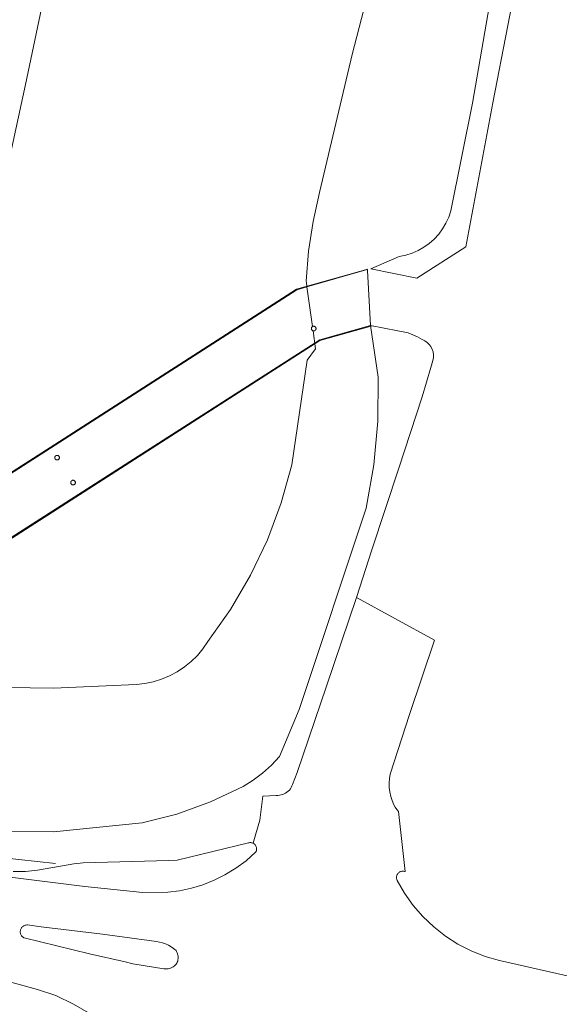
# Model space of a CAD drawing. Header units: metres. Extents: x 105376 to 107446, y 444190 to 447356.
# Tile 87 of 90: x 107296 to 107341, y 446226 to 446307. Entities that reach past the tile are written whole.
import ezdxf

# ---------------------------------------------------------------- set-up
doc = ezdxf.new("R2010")
doc.units = ezdxf.units.M
doc.header["$MEASUREMENT"] = 0
for name, color, linetype, lineweight in [('begroeid terreindeel kenmerkpunt', 3, 'Continuous', 0), ('ondersteunend wegdeel vlak', 2, 'Continuous', 0), ('overbruggingsdeel plus 1 vlak', 4, 'Continuous', 0), ('overbruggingsdeel vlak', 4, 'Continuous', 0), ('waterdeel vlak', 4, 'Continuous', 0), ('wegdeel plus 1 vlak', 2, 'Continuous', 0), ('wegdeel vlak', 2, 'Continuous', 0), ('weginrichtingselement lijn', 5, 'Continuous', 0)]:
    doc.layers.add(name, color=color, linetype=linetype, lineweight=lineweight)

msp = doc.modelspace()

# ---------------------------------------------------------------- linework, layer by layer
at = {"layer": 'begroeid terreindeel kenmerkpunt', "flags": 128}
for points in [[(107337.742, 446312.75), (107335.28, 446300.04), (107333.068, 446288.219), (107329.039, 446285.64), (107325.267, 446286.401), (107327.597, 446287.408), (107328.129, 446287.518), (107328.648, 446287.683), (107329.146, 446287.901), (107329.618, 446288.17), (107330.06, 446288.487), (107330.467, 446288.847), (107330.834, 446289.249), (107331.157, 446289.686), (107331.433, 446290.155), (107331.658, 446290.649), (107331.831, 446291.165), (107333.615, 446300.016), (107338.389, 446327.732)], [(107337.742, 446312.75), (107335.28, 446300.04), (107333.068, 446288.219), (107329.039, 446285.64), (107325.267, 446286.401), (107327.597, 446287.408), (107328.129, 446287.518), (107328.648, 446287.683), (107329.146, 446287.901), (107329.618, 446288.17), (107330.06, 446288.487), (107330.467, 446288.847), (107330.834, 446289.249), (107331.157, 446289.686), (107331.433, 446290.155), (107331.658, 446290.649), (107331.831, 446291.165), (107333.615, 446300.016), (107338.389, 446327.732)], [(107325.997, 446312.788), (107323.723, 446304.004), (107321.056, 446292.676), (107320.52, 446290.279), (107320.153, 446287.85), (107319.956, 446285.402), (107319.974, 446285.27), (107320.022, 446284.921), (107319.194, 446284.683), (107298.967, 446271.686), (107288.547, 446265.017), (107287.198, 446266.956), (107287.754, 446267.848), (107288.223, 446268.789), (107288.602, 446269.769), (107288.888, 446270.781), (107290.694, 446277.954), (107294.166, 446288.89), (107296.912, 446301.528), (107299.477, 446313.668)], [(107325.997, 446312.788), (107323.723, 446304.004), (107321.056, 446292.676), (107320.52, 446290.279), (107320.153, 446287.85), (107319.956, 446285.402), (107319.974, 446285.27), (107320.022, 446284.921), (107319.194, 446284.683), (107298.967, 446271.686), (107288.547, 446265.017), (107287.198, 446266.956), (107287.754, 446267.848), (107288.223, 446268.789), (107288.602, 446269.769), (107288.888, 446270.781), (107290.694, 446277.954), (107294.166, 446288.89), (107296.912, 446301.528), (107299.477, 446313.668)], [(107289.585, 446252.106), (107299.211, 446251.974), (107305.998, 446252.275), (107306.707, 446252.356), (107307.405, 446252.503), (107308.086, 446252.716), (107308.744, 446252.992), (107309.373, 446253.33), (107309.967, 446253.725), (107310.521, 446254.174), (107311.03, 446254.674), (107311.489, 446255.22), (107311.895, 446255.807), (107313.76, 446258.451), (107315.391, 446261.246), (107316.777, 446264.17), (107317.906, 446267.203), (107318.77, 446270.321), (107320.042, 446278.912), (107320.726, 446279.841), (107320.522, 446281.317), (107320.541, 446281.312), (107320.561, 446281.309), (107320.581, 446281.309), (107320.6, 446281.31), (107320.62, 446281.313), (107320.639, 446281.319), (107320.657, 446281.326), (107320.675, 446281.335), (107320.691, 446281.346), (107320.707, 446281.359), (107320.721, 446281.373), (107320.733, 446281.388), (107320.743, 446281.405), (107320.752, 446281.423), (107320.759, 446281.441), (107320.764, 446281.461), (107320.767, 446281.48), (107320.768, 446281.5), (107320.767, 446281.52), (107320.764, 446281.539), (107320.758, 446281.558), (107320.751, 446281.577), (107320.742, 446281.594), (107320.731, 446281.611), (107320.719, 446281.626), (107320.704, 446281.64), (107320.689, 446281.653), (107320.672, 446281.663), (107320.655, 446281.672), (107320.636, 446281.679), (107320.617, 446281.684), (107320.597, 446281.687), (107320.578, 446281.688), (107320.558, 446281.687), (107320.538, 446281.684), (107320.519, 446281.679), (107320.501, 446281.672), (107320.483, 446281.663), (107320.478, 446281.661), (107320.474, 446281.658), (107320.022, 446284.921), (107324.977, 446286.347), (107324.981, 446286.278), (107325.249, 446281.759), (107325.864, 446277.501), (107325.829, 446273.9), (107325.503, 446270.314), (107324.887, 446266.766), (107319.382, 446250.241), (107317.781, 446246.364), (107317.108, 446245.658), (107316.38, 446245.009), (107315.601, 446244.421), (107314.776, 446243.9), (107312.114, 446242.641), (107309.343, 446241.645), (107306.488, 446240.922), (107299.233, 446240.19), (107292.3, 446240.204)], [(107289.585, 446252.106), (107299.211, 446251.974), (107305.998, 446252.275), (107306.707, 446252.356), (107307.405, 446252.503), (107308.086, 446252.716), (107308.744, 446252.992), (107309.373, 446253.33), (107309.967, 446253.725), (107310.521, 446254.174), (107311.03, 446254.674), (107311.489, 446255.22), (107311.895, 446255.807), (107313.76, 446258.451), (107315.391, 446261.246), (107316.777, 446264.17), (107317.906, 446267.203), (107318.77, 446270.321), (107320.042, 446278.912), (107320.726, 446279.841), (107320.522, 446281.317), (107320.541, 446281.312), (107320.561, 446281.309), (107320.581, 446281.309), (107320.6, 446281.31), (107320.62, 446281.313), (107320.639, 446281.319), (107320.657, 446281.326), (107320.675, 446281.335), (107320.691, 446281.346), (107320.707, 446281.359), (107320.721, 446281.373), (107320.733, 446281.388), (107320.743, 446281.405), (107320.752, 446281.423), (107320.759, 446281.441), (107320.764, 446281.461), (107320.767, 446281.48), (107320.768, 446281.5), (107320.767, 446281.52), (107320.764, 446281.539), (107320.758, 446281.558), (107320.751, 446281.577), (107320.742, 446281.594), (107320.731, 446281.611), (107320.719, 446281.626), (107320.704, 446281.64), (107320.689, 446281.653), (107320.672, 446281.663), (107320.655, 446281.672), (107320.636, 446281.679), (107320.617, 446281.684), (107320.597, 446281.687), (107320.578, 446281.688), (107320.558, 446281.687), (107320.538, 446281.684), (107320.519, 446281.679), (107320.501, 446281.672), (107320.483, 446281.663), (107320.478, 446281.661), (107320.474, 446281.658), (107320.022, 446284.921), (107324.977, 446286.347), (107324.981, 446286.278), (107325.249, 446281.759), (107325.864, 446277.501), (107325.829, 446273.9), (107325.503, 446270.314), (107324.887, 446266.766), (107319.382, 446250.241), (107317.781, 446246.364), (107317.108, 446245.658), (107316.38, 446245.009), (107315.601, 446244.421), (107314.776, 446243.9), (107312.114, 446242.641), (107309.343, 446241.645), (107306.488, 446240.922), (107299.233, 446240.19), (107292.3, 446240.204)], [(107288.547, 446265.017), (107298.967, 446271.686), (107319.194, 446284.683), (107320.022, 446284.921), (107320.474, 446281.658), (107320.458, 446281.647), (107320.444, 446281.634), (107320.431, 446281.619), (107320.419, 446281.604), (107320.41, 446281.587), (107320.402, 446281.569), (107320.395, 446281.551), (107320.391, 446281.532), (107320.388, 446281.513), (107320.388, 446281.493), (107320.39, 446281.474), (107320.393, 446281.455), (107320.398, 446281.436), (107320.406, 446281.419), (107320.415, 446281.401), (107320.426, 446281.385), (107320.438, 446281.37), (107320.452, 446281.357), (107320.467, 446281.345), (107320.483, 446281.334), (107320.495, 446281.327), (107320.508, 446281.321), (107320.522, 446281.317), (107320.726, 446279.841), (107320.042, 446278.912), (107318.77, 446270.321), (107317.906, 446267.203), (107316.777, 446264.17), (107315.391, 446261.246), (107313.76, 446258.451), (107311.895, 446255.807), (107311.489, 446255.22), (107311.03, 446254.674), (107310.521, 446254.174), (107309.967, 446253.725), (107309.373, 446253.33), (107308.744, 446252.992), (107308.086, 446252.716), (107307.405, 446252.503), (107306.707, 446252.356), (107305.998, 446252.275), (107299.211, 446251.974), (107289.585, 446252.106)]]:
    msp.add_lwpolyline(points, dxfattribs=at)
for points in [[(107299.428, 446271.069), (107299.412, 446271.059), (107299.397, 446271.047), (107299.384, 446271.034), (107299.372, 446271.019), (107299.361, 446271.004), (107299.352, 446270.987), (107299.344, 446270.969), (107299.339, 446270.951), (107299.335, 446270.933), (107299.333, 446270.914), (107299.333, 446270.895), (107299.335, 446270.876), (107299.339, 446270.858), (107299.344, 446270.84), (107299.352, 446270.822), (107299.361, 446270.805), (107299.372, 446270.79), (107299.384, 446270.775), (107299.397, 446270.762), (107299.412, 446270.75), (107299.428, 446270.74), (107299.445, 446270.731), (107299.463, 446270.724), (107299.482, 446270.719), (107299.501, 446270.716), (107299.521, 446270.715), (107299.54, 446270.715), (107299.559, 446270.718), (107299.578, 446270.723), (107299.596, 446270.729), (107299.614, 446270.738), (107299.63, 446270.748), (107299.646, 446270.759), (107299.66, 446270.773), (107299.673, 446270.787), (107299.684, 446270.803), (107299.693, 446270.82), (107299.701, 446270.838), (107299.707, 446270.856), (107299.711, 446270.875), (107299.713, 446270.895), (107299.713, 446270.914), (107299.711, 446270.934), (107299.707, 446270.953), (107299.701, 446270.971), (107299.693, 446270.989), (107299.684, 446271.006), (107299.673, 446271.022), (107299.66, 446271.036), (107299.646, 446271.05), (107299.63, 446271.061), (107299.614, 446271.071), (107299.596, 446271.08), (107299.578, 446271.086), (107299.559, 446271.091), (107299.54, 446271.094), (107299.521, 446271.094), (107299.501, 446271.093), (107299.482, 446271.09), (107299.463, 446271.085), (107299.445, 446271.078)], [(107300.733, 446269.022), (107300.717, 446269.012), (107300.702, 446269), (107300.689, 446268.987), (107300.677, 446268.972), (107300.666, 446268.957), (107300.657, 446268.94), (107300.649, 446268.922), (107300.644, 446268.904), (107300.64, 446268.886), (107300.638, 446268.867), (107300.638, 446268.848), (107300.64, 446268.829), (107300.644, 446268.811), (107300.649, 446268.793), (107300.657, 446268.775), (107300.666, 446268.758), (107300.677, 446268.743), (107300.689, 446268.728), (107300.702, 446268.715), (107300.717, 446268.703), (107300.733, 446268.693), (107300.75, 446268.684), (107300.768, 446268.677), (107300.787, 446268.672), (107300.806, 446268.669), (107300.826, 446268.668), (107300.845, 446268.668), (107300.864, 446268.671), (107300.883, 446268.676), (107300.901, 446268.682), (107300.919, 446268.691), (107300.935, 446268.701), (107300.951, 446268.712), (107300.965, 446268.726), (107300.978, 446268.74), (107300.989, 446268.756), (107300.998, 446268.773), (107301.006, 446268.791), (107301.012, 446268.809), (107301.016, 446268.828), (107301.018, 446268.848), (107301.018, 446268.867), (107301.016, 446268.887), (107301.012, 446268.906), (107301.006, 446268.924), (107300.998, 446268.942), (107300.989, 446268.959), (107300.978, 446268.975), (107300.965, 446268.989), (107300.951, 446269.003), (107300.935, 446269.014), (107300.919, 446269.024), (107300.901, 446269.033), (107300.883, 446269.039), (107300.864, 446269.044), (107300.845, 446269.047), (107300.826, 446269.047), (107300.806, 446269.046), (107300.787, 446269.043), (107300.768, 446269.038), (107300.75, 446269.031)]]:
    msp.add_lwpolyline(points, close=True, dxfattribs=at)
at = {"layer": 'ondersteunend wegdeel vlak', "flags": 128}
for points in [[(107292.3, 446240.204), (107299.233, 446240.19), (107306.488, 446240.922), (107309.343, 446241.645), (107312.114, 446242.641), (107314.776, 446243.9), (107315.601, 446244.421), (107316.38, 446245.009), (107317.108, 446245.658), (107317.781, 446246.364), (107319.382, 446250.241), (107324.887, 446266.766), (107325.503, 446270.314), (107325.829, 446273.9), (107325.864, 446277.501), (107325.249, 446281.759), (107327.494, 446281.302), (107327.914, 446281.243), (107328.326, 446281.142), (107328.726, 446280.999), (107329.109, 446280.817), (107329.472, 446280.598), (107329.684, 446280.498), (107329.877, 446280.365), (107330.047, 446280.202), (107330.182, 446280.023), (107330.187, 446280.014), (107330.296, 446279.807), (107330.37, 446279.584), (107330.407, 446279.352), (107330.406, 446279.117), (107330.367, 446278.886), (107330.191, 446278.297), (107329.477, 446275.903), (107327.57, 446270.053), (107325.355, 446263.334), (107324.091, 446259.413), (107321.639, 446252.15), (107319.213, 446245.05), (107318.846, 446244.077), (107318.796, 446243.954), (107318.735, 446243.836), (107318.662, 446243.724), (107318.578, 446243.621), (107318.484, 446243.526), (107318.382, 446243.442), (107318.271, 446243.367), (107318.154, 446243.305), (107318.031, 446243.254), (107317.903, 446243.216), (107317.773, 446243.19), (107317.64, 446243.178), (107317.507, 446243.179), (107316.406, 446243.125), (107316.165, 446241.156), (107315.837, 446240.018), (107315.614, 446239.245), (107315.57, 446239.266), (107315.523, 446239.282), (107315.476, 446239.294), (107315.427, 446239.301), (107315.378, 446239.303), (107315.329, 446239.301), (107315.281, 446239.294), (107315.233, 446239.282), (107309.382, 446237.862), (107308.678, 446237.825), (107301.645, 446237.649), (107300.89, 446237.57), (107297.923, 446237.042), (107296.921, 446236.942), (107295.915, 446236.938)], [(107292.3, 446240.204), (107299.233, 446240.19), (107306.488, 446240.922), (107309.343, 446241.645), (107312.114, 446242.641), (107314.776, 446243.9), (107315.601, 446244.421), (107316.38, 446245.009), (107317.108, 446245.658), (107317.781, 446246.364), (107319.382, 446250.241), (107324.887, 446266.766), (107325.503, 446270.314), (107325.829, 446273.9), (107325.864, 446277.501), (107325.249, 446281.759), (107327.494, 446281.302), (107327.914, 446281.243), (107328.326, 446281.142), (107328.726, 446280.999), (107329.109, 446280.817), (107329.472, 446280.598), (107329.684, 446280.498), (107329.877, 446280.365), (107330.047, 446280.202), (107330.182, 446280.023), (107330.187, 446280.014), (107330.296, 446279.807), (107330.37, 446279.584), (107330.407, 446279.352), (107330.406, 446279.117), (107330.367, 446278.886), (107330.191, 446278.297), (107329.477, 446275.903), (107327.57, 446270.053), (107325.355, 446263.334), (107324.091, 446259.413), (107321.639, 446252.15), (107319.213, 446245.05), (107318.846, 446244.077), (107318.796, 446243.954), (107318.735, 446243.836), (107318.662, 446243.724), (107318.578, 446243.621), (107318.484, 446243.526), (107318.382, 446243.442), (107318.271, 446243.367), (107318.154, 446243.305), (107318.031, 446243.254), (107317.903, 446243.216), (107317.773, 446243.19), (107317.64, 446243.178), (107317.507, 446243.179), (107316.406, 446243.125), (107316.165, 446241.156), (107315.837, 446240.018), (107315.614, 446239.245), (107315.57, 446239.266), (107315.523, 446239.282), (107315.476, 446239.294), (107315.427, 446239.301), (107315.378, 446239.303), (107315.329, 446239.301), (107315.281, 446239.294), (107315.233, 446239.282), (107309.382, 446237.862), (107308.678, 446237.825), (107301.645, 446237.649), (107300.89, 446237.57), (107297.923, 446237.042), (107296.921, 446236.942), (107295.915, 446236.938)], [(107295.915, 446236.938), (107296.921, 446236.942), (107297.923, 446237.042), (107300.89, 446237.57), (107301.645, 446237.649), (107308.678, 446237.825), (107309.382, 446237.862), (107315.233, 446239.282), (107315.281, 446239.294), (107315.329, 446239.301), (107315.378, 446239.303), (107315.427, 446239.301), (107315.476, 446239.294), (107315.523, 446239.282), (107315.57, 446239.266), (107315.614, 446239.245), (107315.656, 446239.221), (107315.695, 446239.192), (107315.731, 446239.161), (107315.764, 446239.126), (107315.793, 446239.088), (107315.819, 446239.047), (107315.841, 446239.004), (107315.859, 446238.959), (107315.872, 446238.913), (107315.884, 446238.868), (107315.891, 446238.822), (107315.894, 446238.776), (107315.891, 446238.729), (107315.884, 446238.684), (107315.872, 446238.639), (107315.855, 446238.595), (107315.834, 446238.554), (107315.809, 446238.515), (107315.029, 446237.818), (107314.185, 446237.198), (107313.287, 446236.662), (107312.404, 446236.217), (107311.487, 446235.85), (107310.541, 446235.563), (107309.575, 446235.358), (107308.594, 446235.237), (107306.553, 446235.211), (107301.808, 446235.697), (107293.888, 446236.674)], [(107295.915, 446236.938), (107296.921, 446236.942), (107297.923, 446237.042), (107300.89, 446237.57), (107301.645, 446237.649), (107308.678, 446237.825), (107309.382, 446237.862), (107315.233, 446239.282), (107315.281, 446239.294), (107315.329, 446239.301), (107315.378, 446239.303), (107315.427, 446239.301), (107315.476, 446239.294), (107315.523, 446239.282), (107315.57, 446239.266), (107315.614, 446239.245), (107315.656, 446239.221), (107315.695, 446239.192), (107315.731, 446239.161), (107315.764, 446239.126), (107315.793, 446239.088), (107315.819, 446239.047), (107315.841, 446239.004), (107315.859, 446238.959), (107315.872, 446238.913), (107315.884, 446238.868), (107315.891, 446238.822), (107315.894, 446238.776), (107315.891, 446238.729), (107315.884, 446238.684), (107315.872, 446238.639), (107315.855, 446238.595), (107315.834, 446238.554), (107315.809, 446238.515), (107315.029, 446237.818), (107314.185, 446237.198), (107313.287, 446236.662), (107312.404, 446236.217), (107311.487, 446235.85), (107310.541, 446235.563), (107309.575, 446235.358), (107308.594, 446235.237), (107306.553, 446235.211), (107301.808, 446235.697), (107293.888, 446236.674)], [(107286.314, 446230.414), (107297.916, 446227.254), (107299.411, 446226.757), (107300.873, 446226.04), (107302.284, 446225.229)], [(107286.314, 446230.414), (107297.916, 446227.254), (107299.411, 446226.757), (107300.873, 446226.04), (107302.284, 446225.229)]]:
    msp.add_lwpolyline(points, dxfattribs=at)
msp.add_lwpolyline([(107297.079, 446232.545), (107298.22, 446232.389), (107303.248, 446231.798), (107307.676, 446231.18), (107307.929, 446231.141), (107308.178, 446231.078), (107308.42, 446230.993), (107308.652, 446230.886), (107308.874, 446230.757), (107309.083, 446230.608), (107309.277, 446230.441), (107309.329, 446230.356), (107309.373, 446230.266), (107309.408, 446230.173), (107309.433, 446230.077), (107309.449, 446229.978), (107309.455, 446229.878), (107309.451, 446229.779), (107309.438, 446229.68), (107309.415, 446229.583), (107309.382, 446229.489), (107309.34, 446229.398), (107309.29, 446229.312), (107309.213, 446229.233), (107309.128, 446229.162), (107309.036, 446229.099), (107308.938, 446229.047), (107308.836, 446229.004), (107308.73, 446228.972), (107308.621, 446228.951), (107308.511, 446228.94), (107308.4, 446228.941), (107308.29, 446228.953), (107305.743, 446229.359), (107305.1, 446229.518), (107302.178, 446230.173), (107296.827, 446231.474), (107296.776, 446231.5), (107296.728, 446231.531), (107296.683, 446231.567), (107296.642, 446231.607), (107296.605, 446231.651), (107296.573, 446231.699), (107296.546, 446231.75), (107296.525, 446231.803), (107296.509, 446231.858), (107296.499, 446231.914), (107296.494, 446231.972), (107296.496, 446232.029), (107296.503, 446232.086), (107296.516, 446232.142), (107296.535, 446232.196), (107296.559, 446232.248), (107296.589, 446232.297), (107296.623, 446232.343), (107296.662, 446232.385), (107296.705, 446232.423), (107296.752, 446232.457), (107296.801, 446232.485), (107296.854, 446232.509), (107296.908, 446232.526), (107296.965, 446232.538), (107297.022, 446232.545)], close=True, dxfattribs=at)
msp.add_lwpolyline([(107297.079, 446232.545), (107298.22, 446232.389), (107303.248, 446231.798), (107307.676, 446231.18), (107307.929, 446231.141), (107308.178, 446231.078), (107308.42, 446230.993), (107308.652, 446230.886), (107308.874, 446230.757), (107309.083, 446230.608), (107309.277, 446230.441), (107309.329, 446230.356), (107309.373, 446230.266), (107309.408, 446230.173), (107309.433, 446230.077), (107309.449, 446229.978), (107309.455, 446229.878), (107309.451, 446229.779), (107309.438, 446229.68), (107309.415, 446229.583), (107309.382, 446229.489), (107309.34, 446229.398), (107309.29, 446229.312), (107309.213, 446229.233), (107309.128, 446229.162), (107309.036, 446229.099), (107308.938, 446229.047), (107308.836, 446229.004), (107308.73, 446228.972), (107308.621, 446228.951), (107308.511, 446228.94), (107308.4, 446228.941), (107308.29, 446228.953), (107305.743, 446229.359), (107305.1, 446229.518), (107302.178, 446230.173), (107296.827, 446231.474), (107296.776, 446231.5), (107296.728, 446231.531), (107296.683, 446231.567), (107296.642, 446231.607), (107296.605, 446231.651), (107296.573, 446231.699), (107296.546, 446231.75), (107296.525, 446231.803), (107296.509, 446231.858), (107296.499, 446231.914), (107296.494, 446231.972), (107296.496, 446232.029), (107296.503, 446232.086), (107296.516, 446232.142), (107296.535, 446232.196), (107296.559, 446232.248), (107296.589, 446232.297), (107296.623, 446232.343), (107296.662, 446232.385), (107296.705, 446232.423), (107296.752, 446232.457), (107296.801, 446232.485), (107296.854, 446232.509), (107296.908, 446232.526), (107296.965, 446232.538), (107297.022, 446232.545)], close=True, dxfattribs=at)
at = {"layer": 'overbruggingsdeel plus 1 vlak', "flags": 128}
msp.add_lwpolyline([(107264.284, 446224.727), (107264.703, 446230.432), (107268.04, 446245.475), (107269.798, 446251.019), (107273.736, 446255.537), (107298.967, 446271.686), (107319.194, 446284.683), (107320.022, 446284.921), (107324.977, 446286.347), (107324.981, 446286.278), (107325.249, 446281.759), (107321.072, 446280.57), (107294.66, 446263.661), (107276.631, 446252.121), (107273.692, 446248.818), (107272.359, 446244.332), (107269.124, 446229.758), (107268.707, 446225.349)], dxfattribs=at)
msp.add_lwpolyline([(107264.284, 446224.727), (107264.703, 446230.432), (107268.04, 446245.475), (107269.798, 446251.019), (107273.736, 446255.537), (107298.967, 446271.686), (107319.194, 446284.683), (107320.022, 446284.921), (107324.977, 446286.347), (107324.981, 446286.278), (107325.249, 446281.759), (107321.072, 446280.57), (107294.66, 446263.661), (107276.631, 446252.121), (107273.692, 446248.818), (107272.359, 446244.332), (107269.124, 446229.758), (107268.707, 446225.349)], dxfattribs=at)
at = {"layer": 'overbruggingsdeel vlak', "flags": 128}
for points in [[(107299.428, 446270.74), (107299.412, 446270.75), (107299.397, 446270.762), (107299.384, 446270.775), (107299.372, 446270.79), (107299.361, 446270.805), (107299.352, 446270.822), (107299.344, 446270.84), (107299.339, 446270.858), (107299.335, 446270.876), (107299.333, 446270.895), (107299.333, 446270.914), (107299.335, 446270.933), (107299.339, 446270.951), (107299.344, 446270.969), (107299.352, 446270.987), (107299.361, 446271.004), (107299.372, 446271.019), (107299.384, 446271.034), (107299.397, 446271.047), (107299.412, 446271.059), (107299.428, 446271.069), (107299.445, 446271.078), (107299.463, 446271.085), (107299.482, 446271.09), (107299.501, 446271.093), (107299.521, 446271.094), (107299.54, 446271.094), (107299.559, 446271.091), (107299.578, 446271.086), (107299.596, 446271.08), (107299.614, 446271.071), (107299.63, 446271.061), (107299.646, 446271.05), (107299.66, 446271.036), (107299.673, 446271.022), (107299.684, 446271.006), (107299.693, 446270.989), (107299.701, 446270.971), (107299.707, 446270.953), (107299.711, 446270.934), (107299.713, 446270.914), (107299.713, 446270.895), (107299.711, 446270.875), (107299.707, 446270.856), (107299.701, 446270.838), (107299.693, 446270.82), (107299.684, 446270.803), (107299.673, 446270.787), (107299.66, 446270.773), (107299.646, 446270.759), (107299.63, 446270.748), (107299.614, 446270.738), (107299.596, 446270.729), (107299.578, 446270.723), (107299.559, 446270.718), (107299.54, 446270.715), (107299.521, 446270.715), (107299.501, 446270.716), (107299.482, 446270.719), (107299.463, 446270.724), (107299.445, 446270.731)], [(107299.428, 446270.74), (107299.412, 446270.75), (107299.397, 446270.762), (107299.384, 446270.775), (107299.372, 446270.79), (107299.361, 446270.805), (107299.352, 446270.822), (107299.344, 446270.84), (107299.339, 446270.858), (107299.335, 446270.876), (107299.333, 446270.895), (107299.333, 446270.914), (107299.335, 446270.933), (107299.339, 446270.951), (107299.344, 446270.969), (107299.352, 446270.987), (107299.361, 446271.004), (107299.372, 446271.019), (107299.384, 446271.034), (107299.397, 446271.047), (107299.412, 446271.059), (107299.428, 446271.069), (107299.445, 446271.078), (107299.463, 446271.085), (107299.482, 446271.09), (107299.501, 446271.093), (107299.521, 446271.094), (107299.54, 446271.094), (107299.559, 446271.091), (107299.578, 446271.086), (107299.596, 446271.08), (107299.614, 446271.071), (107299.63, 446271.061), (107299.646, 446271.05), (107299.66, 446271.036), (107299.673, 446271.022), (107299.684, 446271.006), (107299.693, 446270.989), (107299.701, 446270.971), (107299.707, 446270.953), (107299.711, 446270.934), (107299.713, 446270.914), (107299.713, 446270.895), (107299.711, 446270.875), (107299.707, 446270.856), (107299.701, 446270.838), (107299.693, 446270.82), (107299.684, 446270.803), (107299.673, 446270.787), (107299.66, 446270.773), (107299.646, 446270.759), (107299.63, 446270.748), (107299.614, 446270.738), (107299.596, 446270.729), (107299.578, 446270.723), (107299.559, 446270.718), (107299.54, 446270.715), (107299.521, 446270.715), (107299.501, 446270.716), (107299.482, 446270.719), (107299.463, 446270.724), (107299.445, 446270.731)], [(107300.733, 446268.693), (107300.717, 446268.703), (107300.702, 446268.715), (107300.689, 446268.728), (107300.677, 446268.743), (107300.666, 446268.758), (107300.657, 446268.775), (107300.649, 446268.793), (107300.644, 446268.811), (107300.64, 446268.829), (107300.638, 446268.848), (107300.638, 446268.867), (107300.64, 446268.886), (107300.644, 446268.904), (107300.649, 446268.922), (107300.657, 446268.94), (107300.666, 446268.957), (107300.677, 446268.972), (107300.689, 446268.987), (107300.702, 446269), (107300.717, 446269.012), (107300.733, 446269.022), (107300.75, 446269.031), (107300.768, 446269.038), (107300.787, 446269.043), (107300.806, 446269.046), (107300.826, 446269.047), (107300.845, 446269.047), (107300.864, 446269.044), (107300.883, 446269.039), (107300.901, 446269.033), (107300.919, 446269.024), (107300.935, 446269.014), (107300.951, 446269.003), (107300.965, 446268.989), (107300.978, 446268.975), (107300.989, 446268.959), (107300.998, 446268.942), (107301.006, 446268.924), (107301.012, 446268.906), (107301.016, 446268.887), (107301.018, 446268.867), (107301.018, 446268.848), (107301.016, 446268.828), (107301.012, 446268.809), (107301.006, 446268.791), (107300.998, 446268.773), (107300.989, 446268.756), (107300.978, 446268.74), (107300.965, 446268.726), (107300.951, 446268.712), (107300.935, 446268.701), (107300.919, 446268.691), (107300.901, 446268.682), (107300.883, 446268.676), (107300.864, 446268.671), (107300.845, 446268.668), (107300.826, 446268.668), (107300.806, 446268.669), (107300.787, 446268.672), (107300.768, 446268.677), (107300.75, 446268.684)], [(107300.733, 446268.693), (107300.717, 446268.703), (107300.702, 446268.715), (107300.689, 446268.728), (107300.677, 446268.743), (107300.666, 446268.758), (107300.657, 446268.775), (107300.649, 446268.793), (107300.644, 446268.811), (107300.64, 446268.829), (107300.638, 446268.848), (107300.638, 446268.867), (107300.64, 446268.886), (107300.644, 446268.904), (107300.649, 446268.922), (107300.657, 446268.94), (107300.666, 446268.957), (107300.677, 446268.972), (107300.689, 446268.987), (107300.702, 446269), (107300.717, 446269.012), (107300.733, 446269.022), (107300.75, 446269.031), (107300.768, 446269.038), (107300.787, 446269.043), (107300.806, 446269.046), (107300.826, 446269.047), (107300.845, 446269.047), (107300.864, 446269.044), (107300.883, 446269.039), (107300.901, 446269.033), (107300.919, 446269.024), (107300.935, 446269.014), (107300.951, 446269.003), (107300.965, 446268.989), (107300.978, 446268.975), (107300.989, 446268.959), (107300.998, 446268.942), (107301.006, 446268.924), (107301.012, 446268.906), (107301.016, 446268.887), (107301.018, 446268.867), (107301.018, 446268.848), (107301.016, 446268.828), (107301.012, 446268.809), (107301.006, 446268.791), (107300.998, 446268.773), (107300.989, 446268.756), (107300.978, 446268.74), (107300.965, 446268.726), (107300.951, 446268.712), (107300.935, 446268.701), (107300.919, 446268.691), (107300.901, 446268.682), (107300.883, 446268.676), (107300.864, 446268.671), (107300.845, 446268.668), (107300.826, 446268.668), (107300.806, 446268.669), (107300.787, 446268.672), (107300.768, 446268.677), (107300.75, 446268.684)]]:
    msp.add_lwpolyline(points, close=True, dxfattribs=at)
at = {"layer": 'waterdeel vlak', "flags": 128}
msp.add_lwpolyline([(107299.477, 446313.668), (107296.912, 446301.528), (107294.166, 446288.89)], dxfattribs=at)
msp.add_lwpolyline([(107299.477, 446313.668), (107296.912, 446301.528), (107294.166, 446288.89)], dxfattribs=at)
at = {"layer": 'wegdeel plus 1 vlak', "flags": 128}
msp.add_lwpolyline([(107264.284, 446224.727), (107264.703, 446230.432), (107268.04, 446245.475), (107269.798, 446251.019), (107273.736, 446255.537), (107298.967, 446271.686), (107319.194, 446284.683), (107320.022, 446284.921), (107324.977, 446286.347), (107324.981, 446286.278), (107325.249, 446281.759), (107321.072, 446280.57), (107294.66, 446263.661), (107276.631, 446252.121), (107273.692, 446248.818), (107272.359, 446244.332), (107269.124, 446229.758), (107268.707, 446225.349)], dxfattribs=at)
msp.add_lwpolyline([(107264.284, 446224.727), (107264.703, 446230.432), (107268.04, 446245.475), (107269.798, 446251.019), (107273.736, 446255.537), (107298.967, 446271.686), (107319.194, 446284.683), (107320.022, 446284.921), (107324.977, 446286.347), (107324.981, 446286.278), (107325.249, 446281.759), (107321.072, 446280.57), (107294.66, 446263.661), (107276.631, 446252.121), (107273.692, 446248.818), (107272.359, 446244.332), (107269.124, 446229.758), (107268.707, 446225.349)], dxfattribs=at)
at = {"layer": 'wegdeel vlak', "flags": 128}
for points in [[(107293.888, 446236.674), (107301.808, 446235.697), (107306.553, 446235.211), (107308.594, 446235.237), (107309.575, 446235.358), (107310.541, 446235.563), (107311.487, 446235.85), (107312.404, 446236.217), (107313.287, 446236.662), (107314.185, 446237.198), (107315.029, 446237.818), (107315.809, 446238.515), (107315.834, 446238.554), (107315.855, 446238.595), (107315.872, 446238.639), (107315.884, 446238.684), (107315.891, 446238.729), (107315.894, 446238.776), (107315.891, 446238.822), (107315.884, 446238.868), (107315.872, 446238.913), (107315.859, 446238.959), (107315.841, 446239.004), (107315.819, 446239.047), (107315.793, 446239.088), (107315.764, 446239.126), (107315.731, 446239.161), (107315.695, 446239.192), (107315.656, 446239.221), (107315.614, 446239.245), (107315.837, 446240.018), (107316.165, 446241.156), (107316.406, 446243.125), (107317.507, 446243.179), (107317.64, 446243.178), (107317.773, 446243.19), (107317.903, 446243.216), (107318.031, 446243.254), (107318.154, 446243.305), (107318.271, 446243.367), (107318.382, 446243.442), (107318.484, 446243.526), (107318.578, 446243.621), (107318.662, 446243.724), (107318.735, 446243.836), (107318.796, 446243.954), (107318.846, 446244.077), (107319.213, 446245.05), (107321.639, 446252.15), (107324.091, 446259.413), (107330.497, 446255.931), (107328.445, 446249.813), (107326.858, 446244.923), (107326.799, 446244.56), (107326.774, 446244.192), (107326.783, 446243.824), (107326.826, 446243.458), (107326.902, 446243.098), (107327.012, 446242.747), (107327.154, 446242.407), (107327.262, 446242.209), (107327.388, 446242.023), (107327.533, 446241.85), (107328.081, 446236.925), (107328.029, 446236.941), (107327.976, 446236.952), (107327.922, 446236.958), (107327.868, 446236.957), (107327.814, 446236.951), (107327.76, 446236.94), (107327.709, 446236.923), (107327.659, 446236.901), (107327.612, 446236.873), (107327.568, 446236.841), (107327.528, 446236.805), (107327.492, 446236.765), (107327.46, 446236.721), (107327.433, 446236.674), (107327.41, 446236.624), (107327.394, 446236.572), (107327.382, 446236.519), (107327.376, 446236.465), (107327.376, 446236.411), (107327.382, 446236.357), (107327.393, 446236.304), (107327.409, 446236.252), (107327.431, 446236.202), (107328.039, 446235.143), (107328.746, 446234.147), (107329.546, 446233.224), (107330.43, 446232.382), (107331.39, 446231.628), (107332.419, 446230.97), (107333.506, 446230.413), (107334.642, 446229.964), (107335.815, 446229.625), (107343.176, 446227.943)], [(107302.284, 446225.229), (107300.873, 446226.04), (107299.411, 446226.757), (107297.916, 446227.254), (107286.314, 446230.414)]]:
    msp.add_lwpolyline(points, dxfattribs=at)
msp.add_lwpolyline([(107296.827, 446231.474), (107302.178, 446230.173), (107305.1, 446229.518), (107305.743, 446229.359), (107308.29, 446228.953), (107308.4, 446228.941), (107308.511, 446228.94), (107308.621, 446228.951), (107308.73, 446228.972), (107308.836, 446229.004), (107308.938, 446229.047), (107309.036, 446229.099), (107309.128, 446229.162), (107309.213, 446229.233), (107309.29, 446229.312), (107309.34, 446229.398), (107309.382, 446229.489), (107309.415, 446229.583), (107309.438, 446229.68), (107309.451, 446229.779), (107309.455, 446229.878), (107309.449, 446229.978), (107309.433, 446230.077), (107309.408, 446230.173), (107309.373, 446230.266), (107309.329, 446230.356), (107309.277, 446230.441), (107309.083, 446230.608), (107308.874, 446230.757), (107308.652, 446230.886), (107308.42, 446230.993), (107308.178, 446231.078), (107307.929, 446231.141), (107307.676, 446231.18), (107303.248, 446231.798), (107298.22, 446232.389), (107297.079, 446232.545), (107297.022, 446232.545), (107296.965, 446232.538), (107296.908, 446232.526), (107296.854, 446232.509), (107296.801, 446232.485), (107296.752, 446232.457), (107296.705, 446232.423), (107296.662, 446232.385), (107296.623, 446232.343), (107296.589, 446232.297), (107296.559, 446232.248), (107296.535, 446232.196), (107296.516, 446232.142), (107296.503, 446232.086), (107296.496, 446232.029), (107296.494, 446231.972), (107296.499, 446231.914), (107296.509, 446231.858), (107296.525, 446231.803), (107296.546, 446231.75), (107296.573, 446231.699), (107296.605, 446231.651), (107296.642, 446231.607), (107296.683, 446231.567), (107296.728, 446231.531), (107296.776, 446231.5)], close=True, dxfattribs=at)
at = {"layer": 'weginrichtingselement lijn', "flags": 128}
for points in [[(107325.012, 446286.382), (107319.162, 446284.737), (107298.945, 446271.744), (107273.7, 446255.583), (107269.75, 446251.044), (107267.975, 446245.51), (107264.636, 446230.458)], [(107284.829, 446203.223), (107277.344, 446212.585), (107270.242, 446221.452), (107268.766, 446225.365), (107269.186, 446229.76), (107272.428, 446244.328), (107273.756, 446248.787), (107276.67, 446252.073), (107294.68, 446263.595), (107321.078, 446280.515), (107325.373, 446281.729)], [(107299.391, 446237.576), (107294.863, 446238.084), (107289.609, 446238.801), (107285.665, 446239.451), (107277.885, 446240.95), (107277.23, 446241.087)]]:
    msp.add_lwpolyline(points, dxfattribs=at)

doc.saveas('drawing.dxf')
